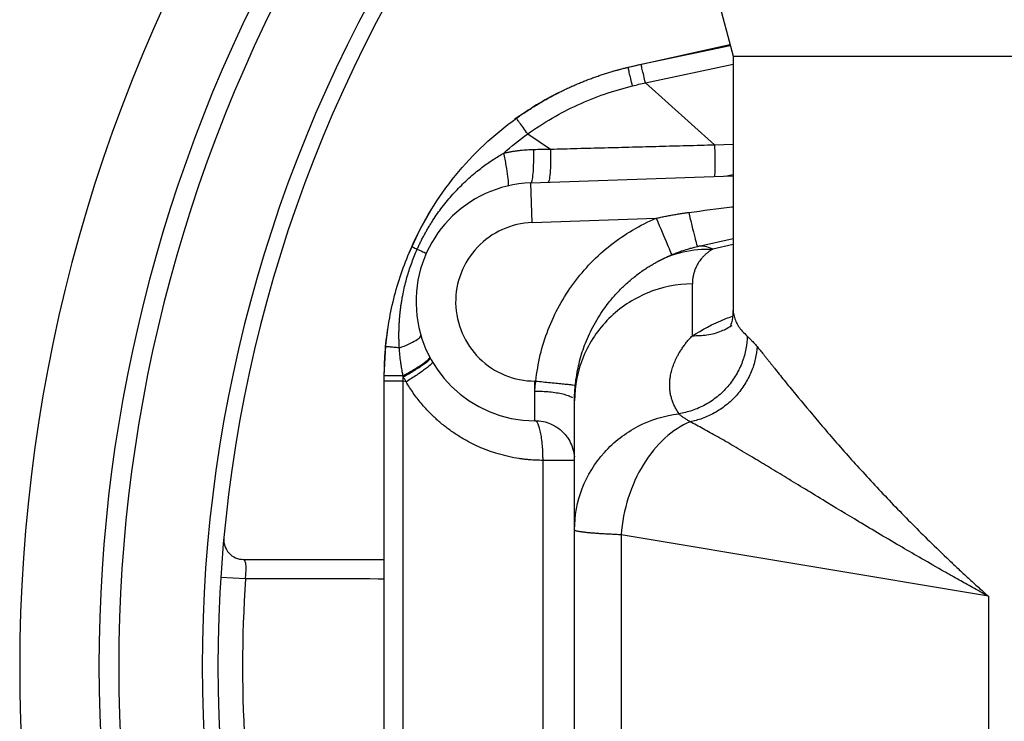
# Model space of a CAD drawing. Header units: millimetres. Extents: x 3 to 2091, y -59 to 1557.
# Tile 41 of 71: x 717 to 841, y 1350 to 1438. Entities that reach past the tile are written whole.
import ezdxf

# ---------------------------------------------------------------- set-up
doc = ezdxf.new("R2010")
doc.units = ezdxf.units.MM

msp = doc.modelspace()

# ---------------------------------------------------------------- linework, layer by layer
at = {"color": 7, "linetype": 'Continuous', "lineweight": 25}
for p, q in [((803.32, 1445.73), (806.56, 1433.66)), ((793.33, 1432.24), (806.17, 1435.12)), ((794.95, 1432.63), (806.2, 1434.99)), ((806.56, 1433.66), (806.56, 1401.8)), ((806.56, 1433.66), (916.56, 1433.66)), ((791.39, 1431.73), (793.33, 1432.24)), ((795.5, 1430.29), (804.22, 1422.46)), ((780.65, 1423.83), (783.53, 1421.92)), ((781.04, 1417.65), (806.56, 1418.54)), ((781.21, 1412.65), (781.04, 1417.65)), ((781.21, 1412.65), (796.87, 1413.2)), ((802.07, 1409.64), (806.56, 1410.64)), ((801.43, 1398.38), (801.43, 1404.92)), ((762.56, 1320.65), (762.56, 1392.66)), ((764.95, 1392.66), (762.56, 1392.66)), ((765.31, 1392.56), (764.95, 1392.66)), ((764.95, 1320.65), (764.95, 1392.66)), ((781.56, 1391.4), (781.56, 1392.66)), ((786.48, 1390.25), (786.56, 1390.15)), ((786.56, 1373.88), (786.56, 1390.15)), ((781.56, 1387.66), (781.56, 1387.71)), ((786.38, 1384.08), (786.54, 1383.12)), ((782.58, 1330.66), (782.58, 1382.66)), ((786.56, 1339.43), (786.56, 1373.88)), ((838.78, 1365.51), (792.42, 1373.27)), ((792.42, 1373.27), (792.42, 1340.04)), ((745.03, 1367.7), (741.92, 1367.9)), ((838.78, 1365.51), (838.78, 1347.81))]:
    msp.add_line(p, q, dxfattribs=at)
at = {"color": 8, "linetype": 'Continuous', "lineweight": 25}
for p, q in [((795.5, 1430.29), (806.56, 1432.65)), ((804.22, 1422.46), (806.56, 1422.54)), ((805.58, 1418.5), (806.56, 1418.71)), ((806.56, 1409.87), (803.99, 1409.29))]:
    msp.add_line(p, q, dxfattribs=at)
at = {"color": 7, "linetype": 'Continuous', "lineweight": 25, "flags": 128}
for points in [[(765.64, 1408.71), (767.04, 1411.72), (768.61, 1414.48)], [(762.56, 1393.32), (762.74, 1397.14), (762.99, 1399.16)]]:
    msp.add_lwpolyline(points, dxfattribs=at)
at = {"color": 7, "linetype": 'Continuous', "lineweight": 25}
for centre, radius, start, end in [((916.56, 1356.66), 200, 148.2117, 211.7883), ((916.56, 1356.66), 190, 149.9792, 210.0008), ((916.56, 1356.66), 187.5, 149.5288, 210.4687), ((916.56, 1356.66), 176.98, 147.4998, 212.4988), ((916.56, 1356.66), 175, 147.0937, 212.8921), ((802.56, 1393.32), 40, 116.505, 126.1021), ((781.56, 1402.66), 15, 92, 270.0002), ((744.8, 1372.66), 2.5, 174.678, 270), ((916.56, 1356.66), 171.88, 176.3174, 183.6826)]:
    msp.add_arc(centre, radius, start, end, dxfattribs=at)
for points, knots in [([(779.22, 1425.81), (779.4, 1425.93), (779.75, 1426.18), (780.27, 1426.54), (780.81, 1426.89), (781.34, 1427.23), (781.88, 1427.56), (782.42, 1427.88), (782.96, 1428.19), (783.5, 1428.49), (784.04, 1428.78), (784.59, 1429.06), (785.13, 1429.33), (785.68, 1429.59), (786.23, 1429.84), (786.78, 1430.08), (787.32, 1430.31), (787.87, 1430.53), (788.42, 1430.74), (788.97, 1430.94), (789.52, 1431.14), (790.06, 1431.32), (790.61, 1431.5), (791.16, 1431.66), (791.7, 1431.82), (792.24, 1431.97), (792.79, 1432.11), (793.15, 1432.2), (793.33, 1432.24)], [0, 0, 0, 0, 0.0412632, 0.0823022, 0.1231171, 0.1637078, 0.2040743, 0.2442167, 0.284135, 0.3238291, 0.3632991, 0.402545, 0.4415667, 0.4803643, 0.5189378, 0.5572872, 0.5954125, 0.6333136, 0.6709907, 0.7084436, 0.7456724, 0.7826772, 0.8194579, 0.8560144, 0.8923469, 0.9284554, 0.9643397, 1, 1, 1, 1]), ([(793.86, 1429.89), (793.79, 1430.2), (793.72, 1430.51), (793.58, 1431.09), (793.52, 1431.36), (793.42, 1431.8), (793.38, 1431.97), (793.34, 1432.19), (793.33, 1432.24), (793.33, 1432.24)], [0, 0, 0, 0, 0.25, 0.25, 0.5, 0.5, 0.75, 0.75, 1, 1, 1, 1]), ([(795.5, 1430.29), (795.43, 1430.6), (795.35, 1430.9), (795.22, 1431.48), (795.16, 1431.75), (795.05, 1432.19), (795.02, 1432.36), (794.96, 1432.58), (794.95, 1432.63), (794.95, 1432.63)], [0, 0, 0, 0, 0.25, 0.25, 0.5, 0.5, 0.75, 0.75, 1, 1, 1, 1]), ([(780.65, 1423.83), (782.63, 1425.25), (784.75, 1426.48), (789.18, 1428.51), (791.5, 1429.31), (793.86, 1429.89)], [0, 0, 0, 0, 0.5, 0.5, 1, 1, 1, 1]), ([(766.02, 1409.6), (767.46, 1412.82), (769.32, 1415.85), (773.77, 1421.32), (776.36, 1423.75), (779.22, 1425.81)], [0, 0, 0, 0, 0.5, 0.5, 1, 1, 1, 1]), ([(780.65, 1423.83), (780.47, 1424.08), (780.28, 1424.35), (779.93, 1424.84), (779.76, 1425.06), (779.49, 1425.44), (779.39, 1425.58), (779.25, 1425.77), (779.22, 1425.81), (779.22, 1425.81)], [0, 0, 0, 0, 0.25, 0.25, 0.5, 0.5, 0.75, 0.75, 1, 1, 1, 1]), ([(783.53, 1421.92), (784.09, 1421.93), (785.21, 1421.96), (786.91, 1422.01), (788.62, 1422.05), (790.36, 1422.1), (792.11, 1422.14), (794.4, 1422.2), (797.26, 1422.28), (800.71, 1422.37), (803.04, 1422.43), (804.22, 1422.46)], [0, 0, 0, 0, 0.08126, 0.16338, 0.246341, 0.330118, 0.414684, 0.500009, 0.662444, 0.829167, 1, 1, 1, 1]), ([(804.22, 1422.46), (804.24, 1421.94), (804.25, 1421.42), (804.26, 1420.43), (804.26, 1419.97), (804.25, 1419.22), (804.24, 1418.92), (804.22, 1418.54), (804.2, 1418.46), (804.18, 1418.46)], [0, 0, 0, 0, 0.25, 0.25, 0.5, 0.5, 0.75, 0.75, 1, 1, 1, 1]), ([(766.71, 1409.29), (766.78, 1409.45), (766.92, 1409.75), (767.14, 1410.21), (767.37, 1410.67), (767.61, 1411.12), (767.87, 1411.58), (768.13, 1412.04), (768.41, 1412.49), (768.96, 1413.36), (769.86, 1414.64), (771.18, 1416.23), (772.64, 1417.73), (773.89, 1418.84), (774.89, 1419.62), (775.58, 1420.12), (776.27, 1420.59), (776.95, 1421.02), (777.41, 1421.29), (777.63, 1421.42)], [0, 0, 0, 0, 0.030222, 0.060742, 0.091559, 0.122673, 0.154083, 0.18579, 0.217793, 0.25009, 0.37218, 0.500071, 0.624386, 0.750051, 0.802855, 0.854248, 0.904234, 0.952816, 1, 1, 1, 1]), ([(777.63, 1421.42), (777.77, 1421.45), (778.05, 1421.51), (778.46, 1421.59), (778.88, 1421.66), (779.3, 1421.72), (779.72, 1421.77), (780.14, 1421.81), (780.57, 1421.84), (780.99, 1421.87), (781.27, 1421.87), (781.41, 1421.88)], [0, 0, 0, 0, 0.111258, 0.222407, 0.333479, 0.444505, 0.555516, 0.666542, 0.777611, 0.888755, 1, 1, 1, 1]), ([(778.15, 1417.26), (778.2, 1417.27), (778.23, 1417.37), (778.23, 1417.78), (778.21, 1418.09), (778.11, 1418.87), (778.04, 1419.35), (777.85, 1420.37), (777.74, 1420.9), (777.63, 1421.42)], [0, 0, 0, 0, 0.25, 0.25, 0.5, 0.5, 0.75, 0.75, 1, 1, 1, 1]), ([(781.04, 1417.65), (781.09, 1417.65), (781.15, 1417.74), (781.26, 1418.14), (781.3, 1418.45), (781.37, 1419.26), (781.4, 1419.74), (781.42, 1420.79), (781.42, 1421.34), (781.41, 1421.88)], [0, 0, 0, 0, 0.25, 0.25, 0.5, 0.5, 0.75, 0.75, 1, 1, 1, 1]), ([(781.41, 1421.88), (781.77, 1421.89), (782.47, 1421.9), (783.18, 1421.91), (783.53, 1421.92)], [0, 0, 0, 0, 0.5, 1, 1, 1, 1]), ([(783.53, 1421.92), (783.54, 1421.39), (783.54, 1420.84), (783.52, 1419.8), (783.5, 1419.32), (783.44, 1418.52), (783.39, 1418.22), (783.3, 1417.82), (783.24, 1417.72), (783.19, 1417.72)], [0, 0, 0, 0, 0.25, 0.25, 0.5, 0.5, 0.75, 0.75, 1, 1, 1, 1]), ([(796.87, 1413.2), (797.07, 1413.24), (797.45, 1413.33), (798.03, 1413.44), (798.62, 1413.56), (799.2, 1413.66), (799.79, 1413.76), (800.38, 1413.85), (800.77, 1413.9), (800.97, 1413.93)], [0, 0, 0, 0, 0.142426, 0.284955, 0.427613, 0.570423, 0.713408, 0.856593, 1, 1, 1, 1]), ([(800.97, 1413.93), (801.1, 1413.38), (801.23, 1412.81), (801.49, 1411.73), (801.61, 1411.23), (801.82, 1410.42), (801.91, 1410.12), (802.02, 1409.72), (802.06, 1409.64), (802.07, 1409.64)], [0, 0, 0, 0, 0.25, 0.25, 0.5, 0.5, 0.75, 0.75, 1, 1, 1, 1]), ([(781.21, 1412.65), (778.59, 1412.56), (776.11, 1411.44), (772.5, 1407.64), (771.51, 1405.1), (771.61, 1399.86), (772.68, 1397.36), (776.42, 1393.69), (778.94, 1392.66), (781.56, 1392.66)], [0, 0, 0, 0, 0.25, 0.25, 0.5, 0.5, 0.75, 0.75, 1, 1, 1, 1]), ([(781.68, 1392.65), (781.91, 1394.88), (782.43, 1397.07), (784.04, 1401.24), (785.13, 1403.22), (787.79, 1406.81), (789.36, 1408.43), (792.87, 1411.19), (794.81, 1412.33), (796.87, 1413.2)], [0, 0, 0, 0, 0.25, 0.25, 0.5, 0.5, 0.75, 0.75, 1, 1, 1, 1]), ([(796.87, 1413.2), (797.39, 1411.97), (797.88, 1410.8), (798.61, 1409.07), (798.81, 1408.59), (798.81, 1408.59)], [0, 0, 0, 0, 0.5, 0.5, 1, 1, 1, 1]), ([(762.73, 1397), (762.93, 1399.17), (763.31, 1401.33), (764.41, 1405.55), (765.13, 1407.61), (766.02, 1409.6)], [0, 0, 0, 0, 0.5, 0.5, 1, 1, 1, 1]), ([(764.46, 1396.85), (764.45, 1397.02), (764.43, 1397.35), (764.41, 1397.86), (764.41, 1398.36), (764.41, 1398.86), (764.42, 1399.36), (764.44, 1399.85), (764.47, 1400.34), (764.51, 1400.83), (764.56, 1401.31), (764.61, 1401.79), (764.68, 1402.26), (764.75, 1402.73), (764.86, 1403.36), (765.01, 1404.14), (765.23, 1405.06), (765.48, 1405.95), (765.75, 1406.83), (766.05, 1407.67), (766.37, 1408.5), (766.6, 1409.03), (766.71, 1409.29)], [0, 0, 0, 0, 0.039841, 0.079469, 0.118877, 0.158061, 0.197017, 0.23574, 0.274228, 0.312477, 0.350483, 0.388245, 0.425758, 0.46302, 0.500029, 0.575199, 0.649136, 0.721826, 0.793263, 0.863438, 0.932351, 1, 1, 1, 1]), ([(766.02, 1409.6), (766.02, 1409.6), (766.07, 1409.58), (766.31, 1409.48), (766.49, 1409.4), (766.71, 1409.29)], [0, 0, 0, 0, 0.5, 0.5, 1, 1, 1, 1]), ([(766.71, 1409.29), (767.09, 1409.13), (767.39, 1408.99), (767.77, 1408.82), (767.87, 1408.78), (767.87, 1408.78)], [0, 0, 0, 0, 0.5, 0.5, 1, 1, 1, 1]), ([(796.82, 1407.62), (796.93, 1407.68), (797.17, 1407.81), (797.55, 1408.01), (797.96, 1408.21), (798.4, 1408.41), (798.88, 1408.62), (799.31, 1408.79), (799.83, 1408.99), (800.43, 1409.19), (801.1, 1409.39), (801.64, 1409.54), (801.95, 1409.61), (802.07, 1409.64)], [0, 0, 0, 0, 0.069568, 0.144637, 0.225209, 0.311282, 0.402857, 0.499935, 0.560623, 0.699995, 0.833163, 0.933164, 1, 1, 1, 1]), ([(796.82, 1407.62), (797.88, 1408.21), (799.05, 1408.67), (801.49, 1409.23), (802.75, 1409.35), (803.99, 1409.29)], [0, 0, 0, 0, 0.5, 0.5, 1, 1, 1, 1]), ([(803.99, 1409.29), (803.94, 1409.26), (803.85, 1409.2), (803.71, 1409.12), (803.58, 1409.03), (803.45, 1408.94), (803.33, 1408.85), (803.15, 1408.7), (802.91, 1408.48), (802.58, 1408.13), (802.23, 1407.67), (801.95, 1407.16), (801.74, 1406.69), (801.6, 1406.26), (801.5, 1405.83), (801.44, 1405.38), (801.43, 1405.07), (801.43, 1404.92)], [0, 0, 0, 0, 0.019604, 0.039693, 0.060273, 0.081349, 0.102926, 0.125009, 0.184491, 0.250022, 0.369673, 0.50001, 0.595225, 0.692802, 0.792772, 0.895162, 1, 1, 1, 1]), ([(803.99, 1409.29), (803.64, 1409.47), (803.31, 1409.59), (802.67, 1409.71), (802.37, 1409.71), (802.07, 1409.64)], [0, 0, 0, 0, 0.5, 0.5, 1, 1, 1, 1]), ([(786.56, 1390.15), (786.56, 1390.29), (786.56, 1390.56), (786.57, 1390.94), (786.59, 1391.29), (786.61, 1391.6), (786.63, 1391.88), (786.66, 1392.12), (786.68, 1392.32), (786.74, 1392.86), (786.87, 1393.7), (787.12, 1394.89), (787.43, 1396.03), (787.96, 1397.57), (788.64, 1399.11), (789.49, 1400.6), (790.21, 1401.69), (791.02, 1402.76), (791.8, 1403.66), (792.47, 1404.35), (793, 1404.86), (793.54, 1405.34), (794.13, 1405.83), (794.74, 1406.29), (795.32, 1406.7), (795.85, 1407.05), (796.33, 1407.34), (796.66, 1407.52), (796.82, 1407.62)], [0, 0, 0, 0, 0.022204, 0.042527, 0.060969, 0.07753, 0.092211, 0.105011, 0.11593, 0.124968, 0.191444, 0.249961, 0.314816, 0.374936, 0.49989, 0.566234, 0.624876, 0.685733, 0.749864, 0.782817, 0.812387, 0.844689, 0.874887, 0.90716, 0.93738, 0.958894, 0.97976, 1, 1, 1, 1]), ([(801.43, 1404.92), (799.48, 1404.9), (797.53, 1404.51), (793.93, 1403.01), (792.28, 1401.92), (789.53, 1399.18), (788.43, 1397.55), (786.95, 1393.99), (786.56, 1392.07), (786.56, 1390.15)], [0, 0, 0, 0, 0.25, 0.25, 0.5, 0.5, 0.75, 0.75, 1, 1, 1, 1]), ([(806.56, 1401.8), (806.54, 1401.28), (806.5, 1400.22), (806.13, 1399.46), (806.26, 1399.55), (806.29, 1399.56)], [0, 0, 0, 0, 0.431501, 0.873219, 1, 1, 1, 1]), ([(764.46, 1396.85), (764.87, 1397), (765.27, 1397.16), (765.97, 1397.48), (766.28, 1397.64), (766.76, 1397.93), (766.94, 1398.06), (767.15, 1398.28), (767.18, 1398.37), (767.16, 1398.45)], [0, 0, 0, 0, 0.25, 0.25, 0.5, 0.5, 0.75, 0.75, 1, 1, 1, 1]), ([(799.73, 1388.54), (799.68, 1388.62), (799.59, 1388.77), (799.45, 1388.99), (799.32, 1389.22), (799.21, 1389.44), (799.1, 1389.67), (799, 1389.89), (798.91, 1390.12), (798.83, 1390.35), (798.77, 1390.58), (798.71, 1390.81), (798.66, 1391.05), (798.62, 1391.28), (798.59, 1391.52), (798.57, 1391.76), (798.56, 1392), (798.56, 1392.25), (798.57, 1392.49), (798.59, 1392.74), (798.61, 1392.99), (798.67, 1393.37), (798.78, 1393.88), (798.97, 1394.52), (799.23, 1395.17), (799.51, 1395.76), (799.79, 1396.27), (800.07, 1396.7), (800.37, 1397.13), (800.69, 1397.56), (801.04, 1397.97), (801.3, 1398.24), (801.43, 1398.38)], [0, 0, 0, 0, 0.024996, 0.049984, 0.074967, 0.099946, 0.124922, 0.149895, 0.174868, 0.199841, 0.224816, 0.249794, 0.274776, 0.299764, 0.324758, 0.34976, 0.374771, 0.399792, 0.424824, 0.449869, 0.474928, 0.500002, 0.562469, 0.624945, 0.687449, 0.75, 0.79217, 0.834132, 0.87589, 0.91745, 0.958818, 1, 1, 1, 1]), ([(808.35, 1398.32), (808.34, 1397.8), (808.28, 1397.26), (808.08, 1396.18), (807.93, 1395.62), (807.52, 1394.53), (807.26, 1393.99), (806.65, 1392.94), (806.29, 1392.44), (805.49, 1391.5), (805.04, 1391.07), (804.08, 1390.29), (803.57, 1389.95), (802.5, 1389.37), (801.95, 1389.13), (800.84, 1388.76), (800.28, 1388.63), (799.73, 1388.54)], [0, 0, 0, 0, 0.125, 0.125, 0.25, 0.25, 0.375, 0.375, 0.5, 0.5, 0.625, 0.625, 0.75, 0.75, 0.875, 0.875, 1, 1, 1, 1]), ([(808.35, 1398.32), (808.4, 1398.27), (808.49, 1398.19), (808.64, 1398.05), (808.78, 1397.9), (808.95, 1397.73), (809.15, 1397.52), (809.37, 1397.28), (809.51, 1397.1), (809.59, 1397.02)], [0, 0, 0, 0, 0.126469, 0.251948, 0.3764542, 0.5000052, 0.6752134, 0.841851, 1, 1, 1, 1]), ([(762.56, 1393.32), (762.56, 1393.53), (762.56, 1393.94), (762.58, 1394.55), (762.6, 1395.17), (762.63, 1395.78), (762.68, 1396.39), (762.71, 1396.8), (762.73, 1397)], [0, 0, 0, 0, 0.166667, 0.333333, 0.5, 0.666667, 0.833333, 1, 1, 1, 1]), ([(764.46, 1396.85), (764.22, 1396.87), (763.98, 1396.89), (763.55, 1396.93), (763.36, 1396.95), (763.04, 1396.98), (762.92, 1396.99), (762.77, 1397), (762.73, 1397), (762.73, 1397)], [0, 0, 0, 0, 0.25, 0.25, 0.5, 0.5, 0.75, 0.75, 1, 1, 1, 1]), ([(764.92, 1393.33), (764.91, 1393.41), (764.87, 1393.57), (764.82, 1393.87), (764.76, 1394.23), (764.69, 1394.64), (764.61, 1395.22), (764.52, 1395.96), (764.48, 1396.55), (764.46, 1396.85)], [0, 0, 0, 0, 0.0631735, 0.1464702, 0.2499941, 0.3739821, 0.4999931, 0.7473993, 1, 1, 1, 1]), ([(809.59, 1397.02), (809.55, 1396.5), (809.48, 1395.97), (809.24, 1394.9), (809.07, 1394.36), (808.63, 1393.29), (808.36, 1392.77), (807.73, 1391.77), (807.37, 1391.29), (806.57, 1390.39), (806.13, 1389.98), (805.2, 1389.24), (804.71, 1388.92), (803.71, 1388.36), (803.19, 1388.13), (802.15, 1387.75), (801.63, 1387.62), (801.13, 1387.52)], [0, 0, 0, 0, 0.125, 0.125, 0.25, 0.25, 0.375, 0.375, 0.5, 0.5, 0.625, 0.625, 0.75, 0.75, 0.875, 0.875, 1, 1, 1, 1]), ([(809.59, 1397.02), (809.65, 1396.94), (809.77, 1396.79), (809.97, 1396.54), (810.17, 1396.29), (810.38, 1396.04), (810.59, 1395.77), (810.81, 1395.49), (811.04, 1395.21), (811.28, 1394.92), (811.52, 1394.61), (812.07, 1393.92), (813.01, 1392.75), (814.82, 1390.53), (817.42, 1387.4), (820.33, 1384.04), (822.93, 1381.16), (825.59, 1378.29), (828.4, 1375.37), (831.42, 1372.38), (833.34, 1370.52), (835, 1368.95), (836.22, 1367.81), (837.5, 1366.65), (838.35, 1365.89), (838.78, 1365.51)], [0, 0, 0, 0, 0.012112, 0.024308, 0.036591, 0.048961, 0.061418, 0.073964, 0.0866, 0.099325, 0.112142, 0.125051, 0.186122, 0.250034, 0.368684, 0.500014, 0.560881, 0.625002, 0.749993, 0.808421, 0.875007, 0.903805, 0.93751, 0.968753, 1, 1, 1, 1]), ([(764.92, 1393.33), (765.38, 1393.58), (765.85, 1393.85), (766.71, 1394.37), (767.11, 1394.63), (767.74, 1395.07), (767.97, 1395.26), (768.26, 1395.53), (768.31, 1395.63), (768.28, 1395.67)], [0, 0, 0, 0, 0.25, 0.25, 0.5, 0.5, 0.75, 0.75, 1, 1, 1, 1]), ([(764.95, 1393.19), (765.41, 1393.45), (765.88, 1393.72), (766.75, 1394.26), (767.15, 1394.51), (767.79, 1394.96), (768.02, 1395.15), (768.31, 1395.43), (768.36, 1395.52), (768.34, 1395.57)], [0, 0, 0, 0, 0.25, 0.25, 0.5, 0.5, 0.75, 0.75, 1, 1, 1, 1]), ([(768.61, 1395.09), (768.64, 1395.04), (768.59, 1394.94), (768.31, 1394.65), (768.08, 1394.45), (767.46, 1393.97), (767.07, 1393.7), (766.22, 1393.13), (765.76, 1392.84), (765.31, 1392.56)], [0, 0, 0, 0, 0.25, 0.25, 0.5, 0.5, 0.75, 0.75, 1, 1, 1, 1]), ([(764.92, 1393.33), (764.61, 1393.33), (764.3, 1393.33), (763.72, 1393.33), (763.44, 1393.33), (763, 1393.33), (762.83, 1393.33), (762.61, 1393.32), (762.56, 1393.32), (762.56, 1393.32)], [0, 0, 0, 0, 0.25, 0.25, 0.5, 0.5, 0.75, 0.75, 1, 1, 1, 1]), ([(765.31, 1392.56), (765.25, 1392.67), (765.13, 1392.88), (765.01, 1393.09), (764.95, 1393.19)], [0, 0, 0, 0, 0.498615, 1, 1, 1, 1]), ([(782.58, 1382.66), (782.44, 1382.66), (782.15, 1382.66), (781.72, 1382.67), (781.29, 1382.7), (780.86, 1382.73), (780.43, 1382.77), (780.01, 1382.82), (779.27, 1382.92), (778.24, 1383.12), (776.61, 1383.54), (774.72, 1384.21), (772.92, 1385.11), (771.48, 1386), (770.36, 1386.8), (769.32, 1387.66), (768.47, 1388.47), (767.78, 1389.19), (767.23, 1389.83), (766.71, 1390.48), (766.21, 1391.15), (765.74, 1391.84), (765.46, 1392.32), (765.31, 1392.56)], [0, 0, 0, 0, 0.02082, 0.041604, 0.0623613, 0.0831009, 0.1038319, 0.1245637, 0.1453053, 0.2111821, 0.2770506, 0.3885223, 0.4999933, 0.5665398, 0.6330731, 0.6969699, 0.7607517, 0.8008042, 0.8406915, 0.8804838, 0.920252, 0.9600672, 1, 1, 1, 1]), ([(781.56, 1391.4), (781.56, 1391.46), (781.56, 1391.59), (781.57, 1391.78), (781.59, 1391.99), (781.61, 1392.2), (781.64, 1392.43), (781.67, 1392.58), (781.68, 1392.65)], [0, 0, 0, 0, 0.14847, 0.30401, 0.466773, 0.636918, 0.814604, 1, 1, 1, 1]), ([(781.68, 1392.65), (782.27, 1392.6), (782.9, 1392.53), (783.82, 1392.44), (784.12, 1392.41), (784.69, 1392.35), (784.96, 1392.33), (785.44, 1392.28), (785.66, 1392.25), (786.03, 1392.22), (786.19, 1392.2), (786.55, 1392.16), (786.66, 1392.15), (786.66, 1392.15)], [0, 0, 0, 0, 0.25, 0.25, 0.375, 0.375, 0.5, 0.5, 0.625, 0.625, 0.75, 0.75, 1, 1, 1, 1]), ([(781.56, 1387.67), (781.92, 1387.65), (782.6, 1387.6), (783.7, 1387.24), (784.79, 1386.58), (785.65, 1385.63), (786.23, 1384.59), (786.39, 1383.91), (786.48, 1383.55)], [0, 0, 0, 0, 0.154904, 0.292346, 0.493406, 0.698776, 0.839587, 1, 1, 1, 1]), ([(782.58, 1382.66), (782.58, 1382.72), (782.58, 1382.85), (782.58, 1383.04), (782.57, 1383.23), (782.57, 1383.4), (782.56, 1383.68), (782.54, 1384.05), (782.5, 1384.69), (782.41, 1385.44), (782.28, 1386.24), (782.12, 1386.87), (781.97, 1387.26), (781.84, 1387.47), (781.76, 1387.57), (781.68, 1387.62), (781.62, 1387.65), (781.58, 1387.65), (781.56, 1387.66)], [0, 0, 0, 0, 0.025406, 0.04977, 0.07309, 0.095368, 0.116605, 0.180839, 0.240175, 0.377618, 0.500008, 0.633768, 0.759842, 0.821789, 0.883408, 0.922135, 0.960901, 1, 1, 1, 1]), ([(786.56, 1373.88), (786.56, 1375.66), (786.89, 1377.45), (788.17, 1380.78), (789.13, 1382.33), (791.53, 1385), (792.97, 1386.12), (796.18, 1387.78), (797.94, 1388.33), (799.73, 1388.54)], [0, 0, 0, 0, 0.25, 0.25, 0.5, 0.5, 0.75, 0.75, 1, 1, 1, 1]), ([(801.13, 1387.52), (800.01, 1387.06), (798.93, 1386.35), (796.93, 1384.53), (796.02, 1383.41), (794.47, 1380.86), (793.82, 1379.44), (792.86, 1376.43), (792.55, 1374.85), (792.42, 1373.27)], [0, 0, 0, 0, 0.25, 0.25, 0.5, 0.5, 0.75, 0.75, 1, 1, 1, 1]), ([(801.13, 1387.52), (801.06, 1387.56), (800.94, 1387.64), (800.75, 1387.76), (800.58, 1387.87), (800.42, 1387.97), (800.25, 1388.08), (800.1, 1388.2), (799.95, 1388.32), (799.83, 1388.43), (799.77, 1388.51), (799.73, 1388.54)], [0, 0, 0, 0, 0.09982, 0.199221, 0.298678, 0.398735, 0.499999, 0.625383, 0.74955, 0.873964, 1, 1, 1, 1]), ([(838.78, 1365.51), (838.43, 1365.7), (837.75, 1366.07), (836.79, 1366.61), (835.91, 1367.1), (835.12, 1367.54), (834.41, 1367.94), (833.79, 1368.29), (832.43, 1369.06), (830.46, 1370.19), (826.82, 1372.31), (822.62, 1374.8), (818.5, 1377.29), (815.4, 1379.18), (813.06, 1380.6), (810.91, 1381.9), (809.17, 1382.95), (807.77, 1383.78), (806.68, 1384.43), (805.63, 1385.04), (804.63, 1385.61), (803.69, 1386.14), (802.79, 1386.64), (801.94, 1387.1), (801.39, 1387.38), (801.13, 1387.52)], [0, 0, 0, 0, 0.023327, 0.044834, 0.064519, 0.082384, 0.098429, 0.112652, 0.125055, 0.191364, 0.249999, 0.383374, 0.499986, 0.567551, 0.631735, 0.692541, 0.749972, 0.784403, 0.817923, 0.850534, 0.882237, 0.913033, 0.942924, 0.971913, 1, 1, 1, 1]), ([(786.56, 1382.66), (786.56, 1382.66), (786.56, 1382.65), (786.54, 1382.65), (786.53, 1382.65), (786.5, 1382.65), (786.45, 1382.65), (786.35, 1382.66), (786.17, 1382.66), (785.88, 1382.66), (785.44, 1382.66), (784.87, 1382.65), (784.31, 1382.66), (783.81, 1382.66), (783.43, 1382.66), (783.02, 1382.66), (782.73, 1382.66), (782.58, 1382.66)], [0, 0, 0, 0, 0.0287632, 0.0574691, 0.0861968, 0.1150234, 0.1440243, 0.2145816, 0.2855874, 0.389632, 0.5000633, 0.6185211, 0.7499165, 0.8077728, 0.8687571, 0.9328494, 1, 1, 1, 1]), ([(792.42, 1373.27), (792.31, 1373.27), (792.1, 1373.28), (791.79, 1373.3), (791.48, 1373.31), (791.18, 1373.33), (790.88, 1373.34), (790.59, 1373.36), (790.3, 1373.37), (790.02, 1373.39), (789.75, 1373.41), (789.48, 1373.43), (789.23, 1373.45), (788.98, 1373.46), (788.74, 1373.48), (788.51, 1373.5), (788.29, 1373.52), (788.08, 1373.55), (787.89, 1373.57), (787.7, 1373.59), (787.51, 1373.61), (787.33, 1373.64), (787.15, 1373.67), (786.99, 1373.7), (786.85, 1373.73), (786.73, 1373.76), (786.63, 1373.8), (786.57, 1373.84), (786.56, 1373.87), (786.56, 1373.88)], [0, 0, 0, 0, 0.028738, 0.057811, 0.087219, 0.116962, 0.147041, 0.177455, 0.208204, 0.239288, 0.270708, 0.302463, 0.334553, 0.366979, 0.39974, 0.432836, 0.466268, 0.500035, 0.532009, 0.566679, 0.604044, 0.644105, 0.686861, 0.732312, 0.780459, 0.831302, 0.884839, 0.941072, 1, 1, 1, 1]), ([(745.03, 1367.7), (745.06, 1367.97), (745.12, 1368.52), (745.13, 1369.25), (745.07, 1369.8), (744.96, 1370.11), (744.85, 1370.14), (744.8, 1370.16)], [0, 0, 0, 0, 0.203055, 0.406807, 0.614902, 0.832795, 1, 1, 1, 1]), ([(744.8, 1370.16), (750.39, 1370.16), (756.29, 1370.16), (762.25, 1370.16), (762.56, 1370.16)], [0, 0, 0, 0, 0.948219, 1, 1, 1, 1])]:
    msp.add_open_spline(points, degree=3, knots=knots, dxfattribs=at)
for points in [[(793.33, 1432.24), (793.87, 1432.37), (794.41, 1432.5), (794.95, 1432.63)], [(793.86, 1429.89), (794.41, 1430.03), (794.95, 1430.16), (795.5, 1430.29)], [(777.63, 1421.42), (778.6, 1422.28), (779.6, 1423.08), (780.65, 1423.83)], [(762.56, 1392.66), (762.56, 1392.88), (762.56, 1393.1), (762.56, 1393.32)], [(764.95, 1393.19), (764.94, 1393.24), (764.93, 1393.29), (764.92, 1393.33)], [(764.95, 1392.66), (764.95, 1392.84), (764.95, 1393.02), (764.95, 1393.19)], [(781.68, 1392.65), (781.64, 1392.66), (781.6, 1392.66), (781.56, 1392.66)]]:
    msp.add_open_spline(points, degree=3, dxfattribs=at)
at = {"color": 8, "linetype": 'Continuous', "lineweight": 25}
for points, knots in [([(800.97, 1413.93), (802.78, 1414.17), (804.64, 1414.41), (806.51, 1414.64), (806.56, 1414.65)], [0, 0, 0, 0, 0.971602, 1, 1, 1, 1]), ([(806.57, 1401.8), (806.57, 1401.7), (806.56, 1401.37), (806.67, 1400.82), (806.89, 1400.17), (807.24, 1399.56), (807.71, 1398.94), (808.13, 1398.53), (808.35, 1398.32)], [0, 0, 0, 0, 0.078866, 0.261467, 0.44718, 0.626108, 0.804768, 1, 1, 1, 1]), ([(801.43, 1398.38), (802.65, 1399.11), (804.06, 1399.95), (806.19, 1400.75), (806.48, 1400.86)], [0, 0, 0, 0, 0.868207, 1, 1, 1, 1]), ([(801.43, 1398.38), (802.04, 1398.39), (803.3, 1398.41), (805.02, 1398.86), (806.01, 1399.43), (806.45, 1399.67)], [0, 0, 0, 0, 0.346931, 0.713441, 1, 1, 1, 1]), ([(781.56, 1391.4), (782.19, 1391.39), (783.15, 1391.36), (784.32, 1391.2), (785.12, 1391.04), (785.75, 1390.84), (786.18, 1390.67), (786.25, 1390.56), (786.27, 1390.53)], [0, 0, 0, 0, 0.298351, 0.459028, 0.62317, 0.787371, 0.948214, 1, 1, 1, 1]), ([(781.56, 1387.71), (781.56, 1387.76), (781.56, 1387.86), (781.56, 1388.64), (781.56, 1389.85), (781.56, 1390.88), (781.56, 1391.4)], [0, 0, 0, 0, 0.207428, 0.471619, 0.735809, 1, 1, 1, 1]), ([(762.56, 1367.69), (762.31, 1367.69), (756.42, 1367.7), (750.6, 1367.7), (745.03, 1367.7)], [0, 0, 0, 0, 0.043167, 1, 1, 1, 1])]:
    msp.add_open_spline(points, degree=3, knots=knots, dxfattribs=at)

doc.saveas('drawing.dxf')
